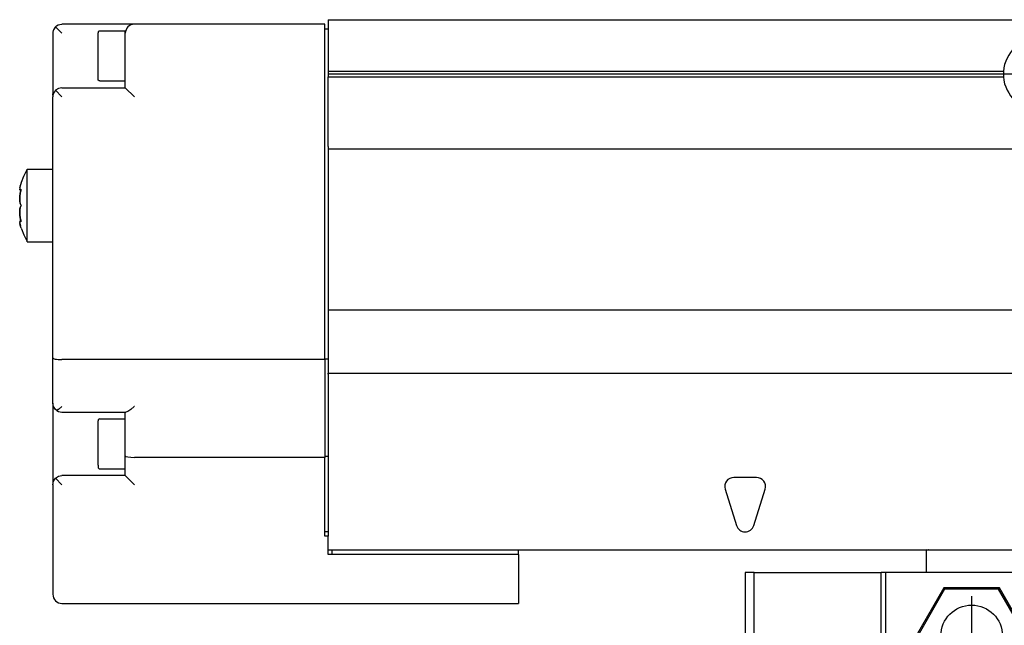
# Model space of a CAD drawing. Header units: inches. Extents: x -381 to 14445, y -418 to 176.
# Tile 17 of 35: x 624 to 733, y -73 to -7. Entities that reach past the tile are written whole.
import ezdxf

# ---------------------------------------------------------------- set-up
doc = ezdxf.new("R2010")
doc.units = ezdxf.units.IN
doc.linetypes.add('DOT_CENTER', pattern=[14, 12, -1, 0, -1])
doc.layers.add('1', color=7, linetype='Continuous')

# ---------------------------------------------------------------- blocks, each defined once
blk = doc.blocks.new('Modulo_izq__L-KT___16', base_point=(624.37, -70.93))
at = {"color": 7, "linetype": 'Continuous'}
for p, q in [((628.16, -7.53), (628.1, -7.65)), ((628.28, -7.36), (628.16, -7.53)), ((628.32, -7.32), (628.28, -7.36)), ((628.32, -7.32), (628.44, -7.22)), ((629.03, -8.03), (628.32, -7.32)), ((628.44, -7.22), (628.62, -7.11)), ((628.62, -7.11), (628.64, -7.1)), ((628.64, -7.1), (628.82, -7.05)), ((628.82, -7.05), (629.03, -7.03)), ((637.03, -7.03), (629.03, -7.03)), ((658.03, -7.03), (637.03, -7.03)), ((658.03, -9.53), (658.03, -7.03)), ((658.03, -7.53), (658.43, -7.53)), ((658.43, -6.53), (658.43, -6.78)), ((658.43, -6.53), (2065.93, -6.53)), ((658.43, -6.78), (658.43, -12.23)), ((628.08, -7.72), (628.03, -7.92)), ((628.03, -7.92), (628.03, -8.03)), ((628.03, -8.03), (628.03, -10.53)), ((628.1, -7.65), (628.08, -7.72)), ((633.05, -7.88), (633.03, -7.98)), ((633.03, -11.5), (633.03, -7.98)), ((633.16, -7.79), (633.05, -7.88)), ((633.23, -7.78), (633.16, -7.79)), ((636.03, -7.78), (633.23, -7.78)), ((636.03, -8.03), (636.03, -7.78)), ((636.03, -9.53), (636.03, -8.03)), ((636.03, -14.03), (636.03, -9.53)), ((658.03, -44.03), (658.03, -9.53)), ((628.03, -10.53), (628.03, -14.69)), ((633.03, -12.88), (633.03, -11.5)), ((633.05, -13.18), (633.03, -12.88)), ((732.94, -12.23), (658.43, -12.23)), ((658.43, -12.23), (658.43, -12.53)), ((732.93, -12.53), (658.43, -12.53)), ((658.43, -12.53), (658.43, -12.83)), ((658.43, -12.83), (732.94, -12.83)), ((658.43, -20.53), (658.43, -12.83)), ((732.94, -12.23), (732.93, -12.53)), ((732.93, -12.53), (732.94, -12.83)), ((628.64, -14.1), (628.32, -14.32)), ((629.03, -14.03), (628.64, -14.1)), ((629.03, -14.03), (636.03, -14.03)), ((633.16, -13.27), (633.05, -13.18)), ((633.23, -13.28), (633.16, -13.27)), ((633.23, -13.28), (636.03, -13.28)), ((636.03, -14.03), (637.03, -15.03)), ((628.04, -14.85), (628.03, -14.69)), ((628.08, -14.72), (628.03, -14.92)), ((628.03, -14.92), (628.03, -15.03)), ((628.03, -43.84), (628.03, -15.03)), ((628.1, -14.65), (628.08, -14.72)), ((628.16, -14.53), (628.1, -14.65)), ((628.28, -14.36), (628.16, -14.53)), ((628.32, -14.32), (628.28, -14.36)), ((628.32, -14.32), (629.03, -15.03)), ((658.43, -20.53), (658.43, -20.78)), ((658.43, -20.78), (658.43, -21.03)), ((658.43, -20.78), (2065.93, -20.78)), ((658.43, -21.03), (658.43, -38.53)), ((624.57, -24.45), (624.82, -23.79)), ((624.82, -23.79), (625.2, -23.05)), ((625.2, -23.03), (628.03, -23.03)), ((625.2, -31.01), (625.2, -23.03)), ((624.46, -24.75), (624.4, -25.01)), ((624.43, -24.85), (624.45, -24.78)), ((624.45, -24.78), (624.46, -24.77)), ((624.53, -24.53), (624.46, -24.75)), ((624.53, -24.53), (624.57, -24.45)), ((624.38, -25.29), (624.37, -25.21)), ((624.38, -26.03), (624.37, -26.23)), ((624.37, -26.23), (624.38, -26.03)), ((624.4, -25.01), (624.38, -25.09)), ((624.38, -25.09), (624.39, -25.04)), ((624.38, -25.09), (624.38, -25.14)), ((624.38, -25.14), (624.39, -25.31)), ((624.4, -25.89), (624.38, -26.03)), ((624.38, -26.03), (624.39, -25.94)), ((624.43, -25.33), (624.39, -25.31)), ((624.39, -25.31), (624.43, -25.33)), ((624.39, -25.91), (624.41, -25.77)), ((624.39, -25.94), (624.39, -25.91)), ((624.41, -25.77), (624.4, -25.89)), ((624.44, -25.64), (624.41, -25.77)), ((624.41, -25.77), (624.44, -25.64)), ((624.43, -25.33), (624.45, -25.32)), ((624.51, -25.33), (624.43, -25.33)), ((624.46, -25.51), (624.44, -25.64)), ((624.44, -25.64), (624.45, -25.56)), ((624.45, -25.32), (624.48, -25.31)), ((624.45, -25.55), (624.51, -25.33)), ((624.45, -25.56), (624.45, -25.55)), ((624.53, -25.26), (624.46, -25.51)), ((624.48, -25.31), (624.53, -25.26)), ((624.37, -26.23), (624.37, -26.25)), ((624.37, -26.28), (624.37, -26.23)), ((624.37, -26.25), (624.37, -26.28)), ((624.37, -26.28), (624.38, -26.51)), ((624.37, -26.3), (624.37, -26.28)), ((624.38, -26.51), (624.37, -26.3)), ((624.38, -26.51), (624.39, -26.58)), ((624.44, -26.81), (624.38, -26.51)), ((624.39, -26.58), (624.4, -26.61)), ((624.4, -26.61), (624.44, -26.81)), ((624.44, -26.81), (624.45, -26.87)), ((624.45, -26.87), (624.44, -26.81)), ((624.45, -26.87), (624.53, -27.03)), ((624.46, -26.89), (624.45, -26.87)), ((624.45, -27.2), (624.53, -27.03)), ((624.53, -27.03), (624.46, -26.89)), ((624.53, -27.03), (624.46, -27.17)), ((624.37, -27.78), (624.38, -27.55)), ((624.38, -27.55), (624.37, -27.76)), ((624.37, -27.76), (624.37, -27.78)), ((624.37, -27.8), (624.37, -27.78)), ((624.37, -27.78), (624.37, -27.83)), ((624.37, -27.83), (624.37, -27.8)), ((624.38, -28.03), (624.37, -27.83)), ((624.37, -27.83), (624.38, -28.03)), ((624.44, -27.25), (624.38, -27.55)), ((624.38, -27.55), (624.39, -27.47)), ((624.39, -28.14), (624.38, -28.03)), ((624.38, -28.03), (624.39, -28.12)), ((624.39, -27.47), (624.4, -27.44)), ((624.39, -28.12), (624.41, -28.28)), ((624.4, -28.17), (624.39, -28.14)), ((624.4, -27.44), (624.44, -27.25)), ((624.41, -28.28), (624.4, -28.17)), ((624.46, -27.17), (624.44, -27.25)), ((624.44, -27.25), (624.45, -27.2)), ((624.38, -28.91), (624.37, -28.84)), ((624.38, -28.76), (624.4, -28.74)), ((624.4, -28.74), (624.38, -28.91)), ((624.38, -28.91), (624.38, -28.96)), ((624.38, -28.96), (624.39, -29.02)), ((624.4, -29.04), (624.39, -29.02)), ((624.39, -29.02), (624.45, -29.27)), ((624.43, -28.73), (624.4, -28.74)), ((624.46, -29.31), (624.4, -29.04)), ((624.44, -28.42), (624.41, -28.28)), ((624.41, -28.28), (624.44, -28.42)), ((624.51, -28.73), (624.43, -28.73)), ((624.44, -28.73), (624.43, -28.73)), ((624.45, -28.51), (624.44, -28.42)), ((624.44, -28.42), (624.45, -28.5)), ((624.46, -28.74), (624.44, -28.73)), ((624.45, -28.5), (624.53, -28.8)), ((624.46, -28.54), (624.45, -28.51)), ((624.51, -28.73), (624.46, -28.54)), ((624.48, -28.75), (624.46, -28.74)), ((624.53, -29.53), (624.46, -29.31)), ((624.53, -28.8), (624.48, -28.75)), ((624.53, -29.53), (624.57, -29.6)), ((624.57, -29.6), (624.82, -30.26)), ((624.82, -30.26), (625.2, -31.01)), ((625.2, -31.01), (625.2, -31.03)), ((625.2, -31.03), (625.2, -31.01)), ((625.2, -31.03), (628.03, -31.03)), ((658.43, -38.53), (658.43, -38.78)), ((658.43, -38.53), (2065.93, -38.53)), ((658.43, -38.78), (658.43, -43.73)), ((628.03, -48.83), (628.03, -43.84)), ((628.03, -43.84), (628.03, -43.86)), ((628.03, -43.86), (628.08, -43.9)), ((628.08, -43.9), (628.1, -43.91)), ((628.1, -43.91), (628.16, -43.93)), ((628.16, -43.93), (628.28, -43.97)), ((628.28, -43.97), (628.32, -43.97)), ((628.32, -43.97), (628.44, -43.99)), ((628.44, -43.99), (628.62, -44.01)), ((628.62, -44.01), (628.64, -44.01)), ((628.64, -44.01), (628.82, -44.02)), ((628.82, -44.02), (629.03, -44.03)), ((658.03, -44.03), (629.03, -44.03)), ((658.03, -43.93), (658.43, -43.93)), ((658.03, -44.03), (658.03, -54.83)), ((658.43, -43.73), (658.43, -43.82)), ((658.43, -43.82), (658.43, -45.37)), ((658.43, -45.37), (658.43, -45.53)), ((658.43, -45.53), (2065.93, -45.53)), ((658.43, -45.65), (658.43, -45.53)), ((658.43, -45.65), (658.43, -55.02)), ((628.03, -48.83), (628.03, -57.76)), ((628.1, -49.21), (628.03, -48.83)), ((628.32, -49.53), (628.1, -49.21)), ((628.46, -49.65), (628.32, -49.53)), ((628.62, -49.53), (628.46, -49.65)), ((628.46, -49.65), (628.64, -49.75)), ((628.64, -49.52), (628.62, -49.53)), ((629.01, -49.21), (628.64, -49.52)), ((628.64, -49.75), (629.03, -49.83)), ((629.03, -49.19), (629.01, -49.21)), ((629.03, -49.83), (636.1, -49.83)), ((636.03, -54.64), (636.03, -49.83)), ((636.31, -49.75), (636.1, -49.83)), ((636.32, -49.74), (636.31, -49.75)), ((636.62, -49.53), (636.32, -49.74)), ((636.64, -49.52), (636.62, -49.53)), ((637.01, -49.21), (636.64, -49.52)), ((637.03, -49.19), (637.01, -49.21)), ((633.05, -50.68), (633.03, -50.78)), ((633.03, -54.3), (633.03, -50.78)), ((633.16, -50.59), (633.05, -50.68)), ((633.23, -50.58), (633.16, -50.59)), ((633.23, -50.58), (636.03, -50.58)), ((633.03, -55.68), (633.03, -54.3)), ((636.03, -56.83), (636.03, -54.64)), ((636.03, -54.64), (636.1, -54.71)), ((636.1, -54.71), (636.32, -54.77)), ((636.32, -54.77), (636.64, -54.81)), ((636.64, -54.81), (637.03, -54.83)), ((658.03, -54.83), (637.03, -54.83)), ((658.43, -54.73), (658.03, -54.73)), ((658.03, -63.53), (658.03, -54.83)), ((658.43, -55.02), (658.43, -55.11)), ((658.43, -55.11), (658.43, -63.53)), ((633.03, -55.68), (633.05, -55.98)), ((633.05, -55.98), (633.16, -56.07)), ((633.16, -56.07), (633.23, -56.08)), ((633.23, -56.08), (636.03, -56.08)), ((628.03, -57.83), (628.1, -57.45)), ((628.1, -57.45), (628.32, -57.12)), ((628.32, -57.12), (628.64, -56.9)), ((629.03, -57.83), (628.32, -57.12)), ((628.64, -56.9), (629.03, -56.83)), ((636.03, -56.83), (629.03, -56.83)), ((636.03, -56.83), (637.03, -57.83)), ((705.68, -57.03), (703.18, -57.03)), ((628.04, -57.65), (628.03, -57.76)), ((628.03, -57.83), (628.03, -65.93)), ((702.22, -58.32), (703.47, -62.32)), ((705.38, -62.32), (706.63, -58.32)), ((658.43, -63.03), (658.03, -63.03)), ((658.43, -63.53), (658.03, -63.53)), ((658.43, -65.53), (658.43, -63.53)), ((658.43, -65.03), (2067.93, -65.03)), ((658.83, -65.03), (658.83, -65.53)), ((679.43, -65.53), (679.43, -65.03)), ((628.03, -65.93), (628.03, -69.93)), ((679.43, -65.53), (658.43, -65.53)), ((679.43, -65.53), (679.43, -65.93)), ((679.43, -65.93), (679.43, -70.93)), ((629.03, -70.93), (679.43, -70.93))]:
    blk.add_line(p, q, dxfattribs=at)
for centre, radius, start, end in [((637.03, -8.03), 1, 90, 180), ((736.93, -12.53), 4, 4.3012, 175.6988), ((736.93, -12.53), 4, 184.3012, 355.6988), ((703.18, -58.03), 1, 90, 197.354), ((705.68, -58.03), 1, 342.646, 90), ((704.43, -62.03), 1, 197.354, 342.646), ((629.03, -69.93), 1, 180, 270)]:
    blk.add_arc(centre, radius, start, end, dxfattribs=at)
at = {"layer": '1', "color": 2, "linetype": 'DOT_CENTER'}
blk.add_line((741.05, -12.53), (732.8, -12.53), dxfattribs=at)
blk = doc.blocks.new('CABEZA__21', base_point=(704.43, -92.97))
at = {"color": 7, "linetype": 'Continuous'}
for p, q in [((724.43, -65.67), (724.43, -65.03)), ((724.45, -65.03), (724.44, -65.03)), ((724.52, -65.04), (724.45, -65.03)), ((724.6, -65.04), (724.52, -65.04)), ((724.63, -65.03), (724.6, -65.04)), ((724.67, -65.03), (724.63, -65.03)), ((774.23, -65.03), (774.18, -65.03)), ((774.25, -65.04), (774.23, -65.03)), ((774.34, -65.04), (774.25, -65.04)), ((774.41, -65.03), (774.34, -65.04)), ((774.42, -65.03), (774.41, -65.03)), ((774.43, -65.67), (774.43, -65.03)), ((724.43, -67.53), (724.43, -65.67)), ((774.43, -67.53), (774.43, -65.67)), ((705.43, -67.53), (704.43, -67.53)), ((704.43, -67.53), (704.43, -78.37)), ((705.43, -67.53), (719.43, -67.53)), ((705.43, -78.37), (705.43, -67.53)), ((719.43, -83.17), (719.43, -67.53)), ((719.93, -67.53), (719.43, -67.53)), ((719.93, -67.53), (719.93, -83.17)), ((738.93, -67.53), (719.93, -67.53)), ((738.93, -83.17), (738.93, -67.53)), ((739.43, -67.53), (738.93, -67.53)), ((739.43, -67.53), (739.43, -83.17)), ((739.43, -67.53), (759.43, -67.53)), ((759.43, -67.53), (759.43, -83.17)), ((759.43, -67.53), (759.93, -67.53)), ((759.93, -83.17), (759.93, -67.53)), ((778.93, -67.53), (759.93, -67.53)), ((778.93, -67.53), (778.93, -83.17)), ((779.43, -67.53), (778.93, -67.53)), ((779.43, -83.17), (779.43, -67.53)), ((779.43, -67.53), (793.43, -67.53)), ((793.43, -78.37), (793.43, -67.53)), ((793.43, -67.53), (794.43, -67.53)), ((794.43, -67.53), (794.43, -78.37)), ((726.37, -69.22), (723.3, -74.52)), ((726.45, -69.37), (723.48, -74.52)), ((726.45, -69.37), (726.37, -69.22)), ((732.49, -69.22), (726.37, -69.22)), ((732.4, -69.37), (726.45, -69.37)), ((732.4, -69.37), (732.49, -69.22)), ((735.37, -74.52), (732.4, -69.37)), ((735.55, -74.52), (732.49, -69.22)), ((766.37, -69.22), (763.3, -74.52)), ((766.45, -69.37), (763.48, -74.52)), ((766.45, -69.37), (766.37, -69.22)), ((772.49, -69.22), (766.37, -69.22)), ((772.4, -69.37), (766.45, -69.37)), ((772.4, -69.37), (772.49, -69.22)), ((775.37, -74.52), (772.4, -69.37)), ((775.55, -74.52), (772.49, -69.22)), ((726.37, -79.83), (723.3, -74.52)), ((723.48, -74.52), (723.3, -74.52)), ((726.45, -79.67), (723.48, -74.52)), ((735.37, -74.52), (732.4, -79.67)), ((735.55, -74.52), (732.49, -79.83)), ((735.37, -74.52), (735.55, -74.52)), ((763.48, -74.52), (763.3, -74.52)), ((763.3, -74.52), (766.37, -79.83)), ((763.48, -74.52), (766.45, -79.67)), ((772.4, -79.67), (775.37, -74.52)), ((772.49, -79.83), (775.55, -74.52)), ((775.37, -74.52), (775.55, -74.52)), ((704.43, -92.47), (704.43, -78.37)), ((704.43, -78.37), (705.43, -78.37)), ((705.43, -78.37), (705.43, -92.47)), ((705.43, -78.37), (715.18, -78.37)), ((715.68, -78.87), (715.18, -78.37)), ((715.68, -78.37), (715.18, -78.37)), ((715.68, -83.17), (715.68, -78.37)), ((715.68, -78.87), (715.68, -83.17)), ((783.68, -78.37), (783.18, -78.37)), ((783.68, -78.37), (783.18, -78.87)), ((783.18, -78.37), (783.18, -78.87)), ((783.18, -78.87), (783.18, -83.17)), ((797.43, -78.37), (783.68, -78.37)), ((797.43, -78.37), (798.43, -78.37)), ((797.43, -92.47), (797.43, -78.37)), ((808.17, -78.37), (798.43, -78.37)), ((798.43, -92.47), (798.43, -78.37)), ((808.17, -92.47), (808.17, -78.37)), ((726.37, -79.83), (726.45, -79.67)), ((732.49, -79.83), (726.37, -79.83)), ((732.4, -79.67), (726.45, -79.67)), ((732.49, -79.83), (732.4, -79.67)), ((766.45, -79.67), (766.37, -79.83)), ((766.37, -79.83), (772.49, -79.83)), ((766.45, -79.67), (772.4, -79.67)), ((772.4, -79.67), (772.49, -79.83)), ((715.68, -83.17), (719.68, -83.17)), ((719.93, -83.17), (719.68, -83.17)), ((738.93, -83.17), (719.93, -83.17)), ((739.18, -83.17), (738.93, -83.17)), ((739.18, -83.17), (759.68, -83.17)), ((759.93, -83.17), (759.68, -83.17)), ((778.93, -83.17), (759.93, -83.17)), ((779.18, -83.17), (778.93, -83.17)), ((779.18, -83.17), (783.18, -83.17)), ((717.43, -92.47), (717.43, -92.07)), ((717.43, -92.07), (781.43, -92.07)), ((781.43, -92.07), (781.43, -92.47)), ((704.43, -92.47), (704.93, -92.97)), ((704.93, -92.97), (705.43, -92.47)), ((717.43, -92.97), (704.93, -92.97)), ((705.43, -92.47), (717.43, -92.47)), ((717.43, -92.97), (717.43, -92.47)), ((781.43, -92.57), (717.43, -92.57)), ((781.43, -92.47), (797.43, -92.47)), ((781.43, -92.47), (781.43, -92.97)), ((781.43, -92.97), (797.93, -92.97)), ((797.43, -92.47), (797.93, -92.97)), ((798.43, -92.47), (797.93, -92.97)), ((797.93, -92.97), (807.67, -92.97)), ((798.43, -92.47), (808.17, -92.47)), ((808.17, -92.47), (807.67, -92.97))]:
    blk.add_line(p, q, dxfattribs=at)
for centre in [(729.43, -74.52), (769.43, -74.52)]:
    blk.add_circle(centre, 3.4, dxfattribs=at)
at = {"layer": '1', "color": 2, "linetype": 'DOT_CENTER'}
for p, q in [((729.43, -70.12), (729.43, -78.92)), ((769.43, -70.12), (769.43, -78.92)), ((733.83, -74.52), (725.03, -74.52)), ((773.83, -74.52), (765.03, -74.52))]:
    blk.add_line(p, q, dxfattribs=at)
blk = doc.blocks.new('L-134__26', base_point=(624.37, -92.97))
for name, p in [('Modulo_izq__L-KT___16', (624.37, -70.93)), ('CABEZA__21', (704.43, -92.97))]:
    blk.add_blockref(name, p)
blk = doc.blocks.new('Alzado2', base_point=(2899, -49))
blk.add_blockref('L-134__26', (624.37, -92.97))

msp = doc.modelspace()

# ---------------------------------------------------------------- block references
msp.add_blockref('Alzado2', (2899, -49))

doc.saveas('drawing.dxf')
